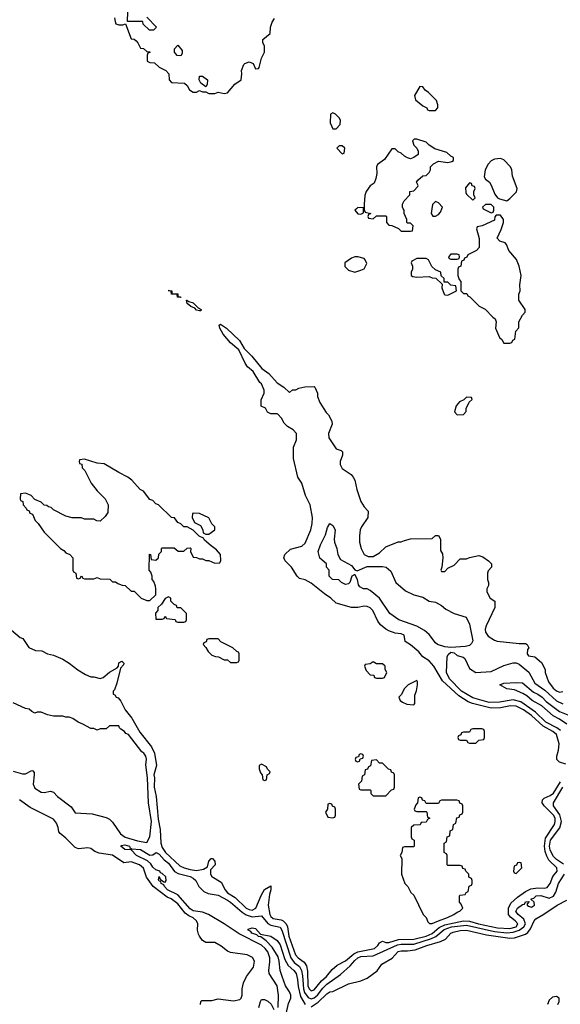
# Model space of a CAD drawing. Header units: inches. Extents: x 2671394 to 2765652, y 830470 to 955458.
# Tile 79 of 256: x 2695212 to 2698695, y 874871 to 881218. Entities that reach past the tile are written whole.
import ezdxf

# ---------------------------------------------------------------- set-up
doc = ezdxf.new("R2010")
doc.units = ezdxf.units.IN
doc.header["$MEASUREMENT"] = 0
doc.layers.add('C6897', color=7, linetype='Continuous')
doc.layers.add('C6898', color=7, linetype='Continuous')

msp = doc.modelspace()

# ---------------------------------------------------------------- linework, layer by layer
at = {"layer": 'C6897', "color": 2}
for points, elevation in [([(2697381.3, 880000), (2697371.3, 879990), (2697390, 879966), (2697410, 879964.7), (2697427.3, 879972.7), (2697426.2, 880000)], 18), ([(2697431.7, 880000), (2697432, 879992), (2697438, 879978), (2697474, 879970), (2697458, 879962), (2697454, 879950), (2697458, 879938), (2697490, 879934), (2697510, 879954), (2697570, 879954), (2697574, 879950), (2697574, 879910), (2697590, 879894), (2697610, 879892), (2697651.6, 879871.6), (2697670, 879854), (2697730, 879854), (2697742, 879858), (2697746, 879890), (2697730, 879906), (2697710, 879906), (2697706, 879910), (2697706, 879930), (2697688.4, 879968.4), (2697688, 879990), (2697683, 880000)], 18), ([(2697867.2, 880000), (2697862, 879970), (2697872.7, 879952.7), (2697890, 879952), (2697910, 879962), (2697923.1, 879976.9), (2697931.7, 880000)], 18), ([(2698197.3, 880000), (2698198, 879998), (2698250, 879974), (2698262, 879978), (2698266, 879990), (2698266, 880000)], 18), ([(2698730, 876419.3), (2698690, 876432.7), (2698672.7, 876450), (2698671.8, 876470), (2698683, 876510), (2698686.3, 876550), (2698669.6, 876610), (2698647.3, 876630), (2698583.9, 876663.9), (2698510, 876733.1), (2698456.9, 876770), (2698410, 876791.9), (2698374.1, 876794.1), (2698310, 876782.8), (2698250, 876780.7), (2698129.8, 876809.8), (2698101, 876821), (2698040.3, 876860.3), (2697936.6, 876956.6), (2697879.5, 877050), (2697850, 877086), (2697809.2, 877110), (2697782.5, 877142.5), (2697730, 877189.2), (2697695.3, 877210), (2697688, 877250), (2697670, 877259), (2697630, 877264), (2697590, 877279.3), (2697569.6, 877289.6), (2697537.2, 877317.2), (2697520.1, 877340.1), (2697486, 877410), (2697470, 877426), (2697450, 877436.2), (2697430, 877437), (2697390, 877429.3), (2697349.5, 877429.5), (2697250, 877457.2), (2697216, 877490), (2697176.1, 877516.1), (2697090, 877586.6), (2697050, 877606.6), (2697015.5, 877615.5), (2696999, 877630), (2696962, 877690), (2696922, 877730), (2696914, 877750), (2696919, 877770), (2696955.6, 877804.4), (2697030, 877824.9), (2697050, 877842.8), (2697086.6, 877930), (2697097, 877970), (2697098, 878010), (2697084, 878090), (2697054, 878150), (2697028.7, 878230), (2697004, 878270), (2696975.3, 878390), (2696976.4, 878463.6), (2696995.3, 878510), (2696995.3, 878550), (2696974.6, 878574.6), (2696936.4, 878596.4), (2696916.4, 878616.4), (2696898, 878650), (2696874.6, 878674.6), (2696870, 878678), (2696830, 878678), (2696808.9, 878688.9), (2696794.6, 878714.6), (2696767.3, 878727.3), (2696767.3, 878767.3), (2696786, 878810), (2696786, 878830), (2696768.7, 878870), (2696758.6, 878878.6), (2696715.3, 878950), (2696680.2, 878980.2), (2696663.7, 879003.7), (2696624, 879090), (2696570, 879136), (2696522.7, 879190), (2696501.2, 879230), (2696498, 879250), (2696505.2, 879254.8), (2696544, 879230), (2696627.3, 879150), (2696658.8, 879098.8), (2696707.7, 879050), (2696771, 878970), (2696816.7, 878936.7), (2696870, 878878), (2696914, 878850), (2696950, 878814), (2696970, 878832), (2696990, 878832), (2697010, 878842), (2697048.9, 878851.1), (2697110, 878854), (2697114, 878850), (2697131.3, 878810), (2697131.3, 878790), (2697144.7, 878750), (2697186.4, 878686.4), (2697202, 878670), (2697222, 878630), (2697224.7, 878610), (2697201, 878550), (2697203.5, 878523.5), (2697250, 878452), (2697282, 878442), (2697291.6, 878431.6), (2697291.3, 878410), (2697276, 878370), (2697276, 878350), (2697290, 878324.7), (2697347.1, 878287.1), (2697361, 878270), (2697370.7, 878250.7), (2697384, 878190), (2697410, 878112), (2697430, 878078), (2697456, 878050), (2697454.8, 878010), (2697414.8, 877950), (2697406, 877930), (2697401, 877890), (2697400.7, 877850), (2697410.8, 877810), (2697431, 877770), (2697457.5, 877757.5), (2697490, 877758), (2697530, 877782), (2697570, 877821), (2697650, 877852), (2697670, 877852), (2697690, 877862), (2697730, 877872), (2697870, 877874), (2697890, 877894), (2697910, 877894), (2697922, 877870), (2697923.6, 877796.4), (2697934.8, 877774.8), (2697938, 877750), (2697932, 877688), (2697924.7, 877670), (2697930, 877662), (2697950, 877662), (2697970, 877682), (2698010, 877702), (2698050, 877742), (2698090, 877742), (2698110, 877751.3), (2698170, 877764.7), (2698195.3, 877755.3), (2698232, 877730), (2698250.9, 877710.9), (2698252, 877690), (2698230, 877666), (2698226, 877650), (2698224.7, 877610), (2698232, 877590), (2698232, 877570), (2698222, 877550), (2698222, 877530), (2698242, 877490), (2698272, 877470), (2698272, 877430), (2698218, 877310), (2698211.3, 877290), (2698212, 877270), (2698230, 877244.7), (2698270, 877218), (2698287.3, 877212.7), (2698430, 877196), (2698470, 877198), (2698482, 877190), (2698492, 877170), (2698482.8, 877157.2), (2698481, 877130), (2698490, 877118), (2698530, 877112), (2698573.7, 877073.7), (2698598, 877030), (2698598, 877010), (2698618.8, 876950), (2698647.7, 876910), (2698670, 876890.8), (2698690, 876882.8), (2698710, 876886.8)], 14), ([(2695031.3, 877390), (2695216, 877236), (2695231.3, 877230), (2695271.6, 877171.6), (2695312.7, 877152.7), (2695354, 877150), (2695390, 877131.3), (2695430, 877121), (2695490, 877096), (2695530, 877071), (2695586.4, 877026.4), (2695636.9, 876996.9), (2695670, 876982), (2695690, 876982), (2695730, 876972), (2695750, 876978), (2695790, 877011.3), (2695840.4, 877039.6), (2695848.7, 877051.3), (2695850, 877071.3), (2695870, 877082), (2695876.9, 877076.9), (2695882, 877070), (2695879.6, 877060.4), (2695862, 877038), (2695838, 876942), (2695822, 876898), (2695814, 876890), (2695814, 876870), (2695825.4, 876865.4), (2695834, 876850), (2695847.1, 876847.1), (2695864.5, 876824.5), (2695890.7, 876770), (2695935.4, 876715.4), (2695985.7, 876625.7), (2696061.7, 876530), (2696080.3, 876490), (2696093.1, 876410), (2696076.3, 876350), (2696080.7, 876330), (2696078.4, 876270), (2696091.7, 876210), (2696104.9, 876064.9), (2696116.9, 875996.9), (2696120.7, 875910), (2696130, 875881.6), (2696150.4, 875850), (2696244.4, 875764.4), (2696270.8, 875750), (2696310, 875739.6), (2696350, 875732.7), (2696397, 875743), (2696422, 875758), (2696430, 875794), (2696446, 875810), (2696454, 875810), (2696470, 875794), (2696471.3, 875770), (2696442, 875738), (2696442, 875710), (2696450, 875694), (2696510, 875658), (2696534.8, 875610), (2696550.8, 875590), (2696599.2, 875559.2), (2696670, 875490.4), (2696690, 875482.3), (2696710, 875478.7), (2696733.6, 875490), (2696768, 875572), (2696790, 875611.3), (2696830, 875634), (2696830.8, 875610), (2696821.4, 875578.6), (2696812.7, 875510), (2696824, 875450), (2696830, 875436.3), (2696843.8, 875423.8), (2696895.3, 875415.3), (2696910, 875408.9), (2696929.3, 875389.3), (2696936.9, 875370), (2696946.5, 875310), (2696989.1, 875190), (2697006.7, 875170), (2697043.7, 875143.7), (2697059.2, 875119.2), (2697065.3, 875085.3), (2697067.7, 874990), (2697076.4, 874970), (2697090, 874958.7), (2697110, 874964.2), (2697157.1, 875022.9), (2697187.6, 875050), (2697225, 875095), (2697257.6, 875122.4), (2697310, 875150.3), (2697364.5, 875195.5), (2697390, 875209.3), (2697497, 875230), (2697518.7, 875250), (2697530, 875267.7), (2697550, 875278.8), (2697570.3, 875270.3), (2697590, 875270.3), (2697651.4, 875288.6), (2697750, 875290.2), (2697830, 875311.1), (2697870, 875327), (2697914.6, 875365.4), (2697950, 875383.5), (2698070, 875409.4), (2698110, 875407.2), (2698167.3, 875390), (2698290, 875363.7), (2698370, 875360.6), (2698409.4, 875370), (2698421.3, 875390), (2698403.6, 875410), (2698372.9, 875432.9), (2698360.4, 875450), (2698359.8, 875490), (2698376.8, 875523.2), (2698418.2, 875561.8), (2698470, 875598.3), (2698504.2, 875615.8), (2698550, 875622.4), (2698590, 875618.9), (2698610, 875624.9), (2698629.6, 875650), (2698646, 875694), (2698673.3, 875730), (2698671.6, 875750), (2698621, 875801), (2698606.9, 875826.9), (2698596.6, 875856.6), (2698592.4, 875890), (2698598.2, 875941.8), (2698656.3, 876030), (2698662.4, 876050), (2698660.5, 876070), (2698650, 876091.2), (2698589.6, 876150), (2698578.7, 876170), (2698579.5, 876190), (2698590, 876200.5), (2698630, 876217.6), (2698650, 876233), (2698694.9, 876305.1)], 14), ([(2698695.6, 876635.6), (2698672.9, 876652.9), (2698602.3, 876690), (2698535, 876755), (2698440.2, 876820.2), (2698390, 876833.8), (2698302.2, 876817.8), (2698236, 876816), (2698130, 876845.8), (2698057.4, 876890), (2697981.7, 876970), (2697961.5, 877010), (2697964.7, 877110), (2697973, 877127), (2697990, 877140.7), (2698010, 877136.3), (2698030, 877119.5), (2698068.1, 877108.1), (2698079.9, 877099.9), (2698110, 877034.8), (2698150.4, 877010.4), (2698250, 877016.5), (2698330, 877054.9), (2698390, 877072.7), (2698410, 877072.4), (2698430, 877063.7), (2698491.8, 877011.8), (2698530, 876941.7), (2698595.6, 876895.6), (2698670, 876827.9), (2698710, 876807.7)], 10), ([(2698735.9, 876675.9), (2698690, 876709.2), (2698648.7, 876730), (2698575.6, 876795.6), (2698513.2, 876830), (2698479.7, 876859.7), (2698453.6, 876873.6), (2698398.6, 876898.6), (2698350, 876905.2), (2698306, 876930), (2698330, 876942), (2698410, 876946), (2698450, 876942.8), (2698522.9, 876882.9), (2698550.7, 876870), (2698577.3, 876850), (2698603.4, 876823.4), (2698690, 876758), (2698752.8, 876732.8)], 6), ([(2695170, 876374), (2695230, 876357.3), (2695250, 876357.3), (2695290, 876378), (2695296, 876376), (2695304.7, 876364.7), (2695306, 876350), (2695299.3, 876290), (2695310, 876264), (2695350, 876239.1), (2695370, 876237.3), (2695410, 876246), (2695430, 876238), (2695454.8, 876210), (2695543.4, 876143.4), (2695570, 876104.9), (2695678, 876098), (2695770, 876076), (2695790, 876064.7), (2695810, 876044.7), (2695860.7, 875970), (2695891.3, 875948.7), (2695970, 875925.3), (2696030, 875914), (2696050, 875951), (2696060.4, 876050), (2696041.7, 876170), (2696035.1, 876330), (2696024.7, 876415.3), (2696028.4, 876451.6), (2696024, 876470), (2696012.3, 876490), (2695998.6, 876498.6), (2695912.7, 876610), (2695896.5, 876616.5), (2695888, 876630), (2695864, 876644), (2695854, 876654), (2695850, 876666), (2695790, 876666), (2695770, 876646), (2695730, 876646), (2695710, 876638), (2695690, 876648), (2695670, 876648), (2695618, 876678), (2695589.1, 876689.1), (2695553.6, 876713.6), (2695530, 876722), (2695510, 876722), (2695490, 876728.7), (2695430, 876728), (2695390, 876738), (2695350, 876755.3), (2695324.7, 876755.3), (2695310, 876748), (2695290, 876758), (2695274, 876774), (2695250, 876778), (2695170, 876815.3)], 14), ([(2698715.3, 875775.3), (2698670, 875804.5), (2698650, 875824.4), (2698630, 875864.5), (2698625.2, 875890), (2698631.9, 875930), (2698691.1, 876008.9), (2698701.4, 876050), (2698691.6, 876091.6), (2698651.1, 876150), (2698651.1, 876170), (2698711.4, 876270)], 10), ([(2696377.2, 874870), (2696378, 874890), (2696384.7, 874895.3), (2696450, 874896), (2696490, 874906), (2696590, 874894), (2696630, 874901), (2696639, 874910), (2696645.2, 874930), (2696645.2, 874970), (2696653.2, 875010), (2696673.2, 875050), (2696719, 875110), (2696724, 875150), (2696711.8, 875171.8), (2696678, 875190), (2696570, 875205.2), (2696550, 875213.2), (2696510, 875245.2), (2696470, 875269), (2696410, 875268.7), (2696390, 875282), (2696369.5, 875309.5), (2696364.1, 875324.1), (2696358, 875350), (2696358.7, 875390), (2696351.6, 875410), (2696330, 875428.3), (2696301.6, 875441.6), (2696278.9, 875458.9), (2696230, 875518), (2696187, 875550), (2696162.2, 875562.2), (2696071.3, 875630), (2696029.4, 875690), (2696010, 875749), (2695982.7, 875770), (2695930, 875789.4), (2695882.9, 875782.9), (2695810, 875831.6), (2695724.5, 875844.5), (2695696.2, 875856.2), (2695670, 875876), (2695650, 875879.5), (2695590, 875872.3), (2695570, 875882.7), (2695510, 875942.7), (2695471.7, 875971.7), (2695463.6, 875983.6), (2695460.7, 876010), (2695450, 876039), (2695430, 876063.7), (2695279.7, 876139.7), (2695210, 876189.5)], 14), ([(2696878, 874850), (2696879, 874930), (2696869.6, 874990), (2696819.6, 875070), (2696816.9, 875090), (2696824.1, 875144.1), (2696822.9, 875170), (2696809.6, 875210), (2696792.8, 875230), (2696770, 875251.9), (2696625.6, 875325.6), (2696529.6, 875390), (2696427.3, 875450), (2696390, 875464.8), (2696330, 875473.6), (2696310, 875486), (2696230, 875575.8), (2696165.1, 875610), (2696143.7, 875630), (2696140.4, 875640.4), (2696124, 875650), (2696122, 875662), (2696110, 875664), (2696106.3, 875673.7), (2696110, 875694), (2696116.9, 875676.9), (2696141, 875661), (2696150, 875658), (2696154.5, 875670), (2696152.4, 875692.4), (2696130, 875714), (2696118, 875718), (2696114, 875730), (2696090, 875737.2), (2696070, 875755.1), (2696057, 875777), (2696034.9, 875794.9), (2695963.6, 875830), (2695930, 875866), (2695889, 875870), (2695864, 875890), (2695865.2, 875894.8), (2695890, 875899.3), (2695918.8, 875890), (2695921.4, 875881.4), (2695933.2, 875873.2), (2695990, 875868.4), (2696050, 875832.4), (2696070, 875834), (2696090.8, 875850), (2696110, 875839.3), (2696142.8, 875802.8), (2696170, 875781.1), (2696210, 875726.4), (2696233.7, 875713.7), (2696310, 875694.9), (2696330, 875684.4), (2696346, 875670), (2696366, 875630), (2696397.2, 875597.2), (2696425.7, 875585.7), (2696490, 875573.8), (2696550, 875541.8), (2696570.3, 875530), (2696644.5, 875464.5), (2696670, 875448.1), (2696710, 875435.6), (2696770, 875442), (2696811, 875391), (2696830, 875381.3), (2696890, 875368.4), (2696901.5, 875350), (2696958.4, 875170), (2696980.3, 875140.3), (2697013.7, 875113.7), (2697027.5, 875090), (2697034.6, 875054.6), (2697039.4, 874970), (2697046.9, 874946.9), (2697070, 874914.3), (2697090, 874905.5), (2697110, 874912.4), (2697129.8, 874930), (2697163.9, 874976.1), (2697190, 875001.3), (2697277.7, 875062.3), (2697340.3, 875119.7), (2697370, 875153.8), (2697390, 875171.2), (2697410, 875179.2), (2697490, 875183.2), (2697645.7, 875254.3), (2697670, 875258.6), (2697750, 875259.4), (2697865.2, 875294.8), (2697892.2, 875307.8), (2697946.9, 875353.1), (2697993.2, 875370), (2698090, 875381.9), (2698270, 875340.4), (2698350, 875332.6), (2698390, 875335.9), (2698429.7, 875350), (2698460.3, 875370), (2698470.8, 875390.8), (2698460.6, 875420.6), (2698423.7, 875450), (2698408.6, 875468.6), (2698419.3, 875490), (2698450, 875514), (2698463.1, 875516.9), (2698471.3, 875531.3), (2698494, 875534), (2698482, 875518), (2698482, 875510), (2698490, 875504.7), (2698510, 875498), (2698528, 875510), (2698526, 875530), (2698506, 875546), (2698506, 875550), (2698524.7, 875555.3), (2698538, 875570), (2698570, 875571.7), (2698623.7, 875556.3), (2698650, 875567.7), (2698666.5, 875593.5), (2698683, 875650), (2698721.5, 875710)], 10), ([(2697090, 874854.9), (2697135, 874885), (2697190, 874939.1), (2697210, 874950.6), (2697230, 874953.4), (2697330, 875003.8), (2697410, 875021.3), (2697450, 875039.3), (2697513.9, 875086.1), (2697545.2, 875130), (2697611.5, 875168.5), (2697650, 875210.4), (2697670, 875215.8), (2697710, 875214.9), (2697758.8, 875221.2), (2697834, 875250), (2697923.1, 875276.9), (2697954, 875290), (2697989.4, 875330), (2698004.7, 875335.3), (2698050, 875346.3), (2698090, 875348.8), (2698218.9, 875318.9), (2698370, 875298.3), (2698399.4, 875300.6), (2698470, 875324), (2698485.4, 875334.6), (2698502.7, 875357.3), (2698526, 875410), (2698537.1, 875422.9), (2698588.5, 875451.5), (2698675.1, 875510), (2698737.3, 875542.7)], 6), ([(2696928.5, 874810), (2696943.3, 874876.7), (2696958, 874910), (2696957.6, 874930), (2696951.1, 874951.1), (2696925.1, 874990), (2696902, 875050), (2696889.6, 875089.6), (2696883.5, 875150), (2696876.2, 875176.2), (2696838.3, 875238.3), (2696800.5, 875280.5), (2696766.2, 875306.2), (2696750, 875307.3), (2696738.7, 875318.7), (2696707.3, 875330), (2696700.7, 875340.7), (2696684, 875350), (2696684.7, 875355.3), (2696710, 875364), (2696730, 875358.8), (2696764, 875324), (2696830, 875310.7), (2696870, 875282), (2696890, 875254), (2696920.4, 875160.4), (2696941.2, 875121.2), (2696977.1, 875090), (2696992.9, 875070), (2697002.3, 875030), (2697005.7, 874985.7), (2697021.2, 874921.2), (2697050.2, 874870.2)], 6), ([(2698678, 874870), (2698688, 874890), (2698688, 874910), (2698670, 874922), (2698643.5, 874916.5), (2698622, 874898), (2698612, 874870)], 6), ([(2696752.3, 874850), (2696762.7, 874890), (2696770, 874901), (2696790, 874901), (2696810.9, 874890.9), (2696831, 874871), (2696850, 874838)], 10)]:
    msp.add_lwpolyline(points, dxfattribs=dict(at, elevation=elevation))
for points, elevation in [([(2698310, 879958), (2698282, 879958), (2698272.7, 879947.3), (2698270, 879926), (2698191.6, 879888.4), (2698158, 879882), (2698154, 879870), (2698172.7, 879807.3), (2698172, 879750), (2698154, 879730), (2698098, 879702), (2698092, 879688), (2698078, 879682), (2698072.7, 879667.3), (2698058, 879662), (2698054, 879630), (2698038, 879622), (2698034, 879610), (2698034, 879570), (2698043.6, 879543.6), (2698054, 879530), (2698054, 879470), (2698070, 879454), (2698092.7, 879452.7), (2698098, 879438), (2698112.7, 879432.7), (2698171.6, 879371.6), (2698210, 879352), (2698259.6, 879299.6), (2698274, 879290), (2698282, 879270), (2698278, 879230), (2698302, 879170), (2698316.9, 879156.9), (2698330, 879134), (2698370, 879134), (2698382, 879138), (2698388, 879152), (2698402, 879158), (2698408, 879210), (2698427.3, 879232.7), (2698428, 879270), (2698450, 879314), (2698467.3, 879332.7), (2698468, 879350), (2698428, 879410), (2698428.4, 879448.4), (2698435.3, 879470), (2698434, 879510), (2698442.7, 879570), (2698429.4, 879630), (2698411.9, 879671.9), (2698362, 879730), (2698348, 879770), (2698339, 879779), (2698306, 879790), (2698288, 879810), (2698314.6, 879865.4), (2698328, 879910), (2698328, 879930)], 18), ([(2697390, 879688.7), (2697370, 879688.7), (2697350, 879682), (2697306, 879650), (2697306.4, 879626.4), (2697330, 879604.7), (2697370, 879591.3), (2697410, 879604.7), (2697430, 879612), (2697447.3, 879647.3), (2697438, 879670), (2697430, 879678)], 18), ([(2697830, 879678), (2697770, 879678), (2697738, 879662), (2697734, 879650), (2697742, 879630), (2697742, 879610), (2697734, 879590), (2697734, 879570), (2697743.6, 879563.6), (2697770, 879558), (2697850, 879562), (2697870, 879554), (2697892.7, 879552.7), (2697934, 879514), (2697932, 879490), (2697946, 879450), (2697950, 879444.7), (2697970, 879442), (2698026, 879470), (2698022, 879502), (2697990, 879506), (2697970, 879526), (2697946, 879526), (2697946, 879550), (2697927.3, 879567.3), (2697926, 879590), (2697890, 879606), (2697868, 879628), (2697846, 879670)], 18), ([(2698030, 879706), (2697990, 879706), (2697974, 879690), (2697978, 879678), (2697990, 879674), (2698030, 879674), (2698042, 879678), (2698046, 879690), (2698042, 879702)], 18), ([(2696231.6, 879431.6), (2696248.4, 879431.6), (2696250, 879428), (2696228.7, 879430), (2696227.3, 879447.3), (2696190, 879449.2), (2696188.4, 879468.4), (2696168.4, 879471.6), (2696191.3, 879470), (2696192.7, 879452.7), (2696230, 879450.7)], 14), ([(2696370, 879342), (2696350, 879346.6), (2696339.5, 879359.5), (2696315.3, 879370), (2696290, 879389.2), (2696286, 879410), (2696289.1, 879410.9), (2696301, 879401), (2696330, 879393.4), (2696360.7, 879360.7), (2696382, 879350), (2696378, 879342)], 14), ([(2698090, 878786), (2698072.7, 878767.3), (2698045.4, 878754.6), (2698024.7, 878730), (2698012, 878690), (2698030, 878672), (2698070, 878674), (2698087.3, 878692.7), (2698088.4, 878711.6), (2698107.3, 878752.7), (2698126, 878770), (2698122, 878782)], 18), ([(2695630, 878386), (2695598, 878382), (2695594, 878370), (2695598, 878358), (2695612.7, 878352.7), (2695614, 878330), (2695631.6, 878311.6), (2695672, 878230), (2695710, 878182), (2695762, 878130), (2695782, 878090), (2695779.6, 878040.4), (2695763.6, 878016.4), (2695730, 877986), (2695708.4, 877988.4), (2695690, 877998), (2695630, 877998), (2695610, 878008), (2695550, 878008), (2695510, 878018), (2695430, 878058), (2695413.6, 878073.6), (2695398, 878078), (2695387.3, 878087.3), (2695370, 878088), (2695350, 878108), (2695310, 878126), (2695286, 878150), (2695270, 878158), (2695250, 878166), (2695218, 878162), (2695214, 878130), (2695218, 878118), (2695231.6, 878111.6), (2695234, 878090), (2695254, 878070), (2695258, 878058), (2695272.7, 878052.7), (2695278, 878038), (2695294, 878030), (2695312, 877990), (2695331.1, 877971.1), (2695370, 877914), (2695474, 877810), (2695496.9, 877796.9), (2695510, 877782), (2695534, 877770), (2695554, 877750), (2695554, 877670), (2695558, 877658), (2695574, 877650), (2695578, 877618), (2695590, 877614), (2695602, 877618), (2695610, 877634), (2695618, 877618), (2695630, 877614), (2695690, 877614), (2695710, 877622), (2695730, 877614), (2695791.6, 877611.6), (2695810, 877594), (2695830, 877594), (2695843.6, 877583.6), (2695872.7, 877572.7), (2695891.6, 877571.6), (2695930, 877534), (2695950, 877534), (2695994, 877490), (2696030, 877474), (2696050, 877474), (2696088, 877510), (2696088, 877550), (2696087.3, 877567.3), (2696076.4, 877596.4), (2696066, 877610), (2696066, 877630), (2696056.4, 877656.4), (2696046, 877670), (2696047.3, 877772.7), (2696054, 877770), (2696058, 877738), (2696090, 877734), (2696106, 877750), (2696107.3, 877772.7), (2696126, 877790), (2696126, 877810), (2696130, 877814), (2696207.3, 877812.7), (2696232.7, 877792.7), (2696250, 877792), (2696270, 877792), (2696290, 877812), (2696310, 877814), (2696314, 877810), (2696312, 877790), (2696330, 877754), (2696350, 877752), (2696370, 877742), (2696390, 877742), (2696410, 877732), (2696430, 877732), (2696470, 877714), (2696502, 877718), (2696507.3, 877732.7), (2696506, 877770), (2696480.4, 877800.4), (2696445.6, 877825.6), (2696403.1, 877863.1), (2696395.3, 877875.3), (2696368.9, 877888.9), (2696328.4, 877928.4), (2696290, 877948.7), (2696269.2, 877949.2), (2696250, 877968), (2696230, 877978), (2696210, 878006), (2696188.9, 878008.9), (2696106, 878090), (2696090, 878098), (2696070, 878118), (2696050, 878126), (2696010, 878178), (2695988.9, 878188.9), (2695935.3, 878250), (2695908, 878270), (2695850, 878299), (2695755.5, 878355.5), (2695710, 878359)], 18), ([(2696330, 878038), (2696325.4, 878034.6), (2696322, 878010), (2696338, 877978), (2696376.9, 877956.9), (2696392, 877930), (2696394, 877910), (2696410, 877902), (2696430, 877902), (2696468, 877930), (2696468, 877950), (2696449.1, 877969.1), (2696430, 878006), (2696370, 878035.3)], 18), ([(2697385.4, 877665.4), (2697450, 877693.7), (2697550, 877694), (2697572, 877690), (2697603.5, 877663.5), (2697636, 877590), (2697697.5, 877537.5), (2697750, 877510.8), (2697810, 877496), (2697850, 877470.8), (2697890, 877462.8), (2697930, 877441), (2697957.6, 877417.6), (2698010, 877390.4), (2698087.1, 877367.1), (2698110, 877322), (2698130, 877214), (2698123.4, 877196.6), (2698110, 877185.1), (2698083.4, 877176.6), (2697990, 877171.2), (2697950, 877175.8), (2697904, 877190), (2697890, 877201.2), (2697850, 877256), (2697820.1, 877280.1), (2697770, 877309.4), (2697655.3, 877350), (2697597.2, 877390), (2697529.7, 877489.7), (2697470, 877539), (2697450, 877549), (2697426, 877550), (2697403.1, 877563.1), (2697395.3, 877575.3), (2697388.7, 877610), (2697370, 877642), (2697352, 877630), (2697338, 877590), (2697330, 877582), (2697310, 877578), (2697286, 877590), (2697267.3, 877607.3), (2697226, 877610), (2697206, 877630), (2697206, 877670), (2697188.4, 877688.4), (2697188, 877710), (2697146, 877746), (2697134, 877790), (2697150, 877834), (2697182, 877898), (2697194.5, 877945.5), (2697210, 877971.3), (2697230, 877958), (2697244, 877930), (2697237.3, 877870), (2697240.7, 877850), (2697254.9, 877810), (2697261.6, 877770), (2697278.7, 877738.7), (2697350, 877699.3), (2697370, 877670.8)], 10), ([(2696170, 877498), (2696150, 877488), (2696124.7, 877450), (2696102, 877430), (2696102, 877410), (2696087.5, 877392.5), (2696090, 877354), (2696130, 877354), (2696142, 877358), (2696150, 877374), (2696158, 877358), (2696212.7, 877352.7), (2696218, 877338), (2696230, 877334), (2696270, 877334), (2696282, 877338), (2696286, 877350), (2696286, 877390), (2696250, 877426), (2696227.3, 877427.3), (2696222, 877442), (2696207.3, 877447.3), (2696186, 877470), (2696186, 877490)], 18), ([(2696490, 877226), (2696430, 877226), (2696418, 877222), (2696412.7, 877207.3), (2696398, 877202), (2696394, 877190), (2696412, 877172), (2696425.4, 877145.4), (2696450, 877122), (2696472.7, 877112.7), (2696491.6, 877111.6), (2696530, 877092), (2696551.6, 877091.6), (2696570, 877074), (2696610, 877074), (2696622, 877078), (2696626, 877090), (2696626, 877130), (2696622, 877142), (2696610, 877146), (2696586, 877170), (2696508.4, 877208.4)], 18), ([(2697490, 877078), (2697470, 877066), (2697438, 877062), (2697434, 877050), (2697443.6, 877023.6), (2697470, 876994), (2697492.7, 876992.7), (2697498, 876978), (2697510, 876974), (2697550, 876974), (2697562, 876978), (2697578, 877010), (2697566, 877030), (2697566, 877050), (2697550, 877066), (2697510, 877066)], 18), ([(2697770, 876958), (2697714, 876930), (2697690, 876906), (2697670, 876866), (2697654, 876850), (2697662, 876830), (2697678, 876818), (2697705.4, 876805.4), (2697750, 876802), (2697758, 876810), (2697756.4, 876863.6), (2697767.3, 876892.7), (2697774, 876930), (2697775.3, 876950)], 18), ([(2698190, 876646), (2698130, 876646), (2698118, 876642), (2698110, 876626), (2698070, 876626), (2698058, 876622), (2698052.7, 876607.3), (2698038, 876602), (2698034, 876590), (2698038, 876578), (2698050, 876574), (2698090, 876574), (2698098, 876558), (2698110, 876554), (2698150, 876554), (2698170, 876574), (2698202, 876578), (2698206, 876590), (2698206, 876630), (2698202, 876642)], 18), ([(2697410, 876486), (2697398, 876482), (2697394, 876466), (2697378, 876462), (2697374, 876450), (2697378, 876438), (2697390, 876434), (2697402, 876438), (2697406, 876454), (2697422, 876458), (2697426, 876470), (2697422, 876482)], 18), ([(2697510, 876446), (2697478, 876442), (2697472.7, 876407.3), (2697458, 876402), (2697452.7, 876387.3), (2697438, 876382), (2697434, 876350), (2697418, 876342), (2697414, 876310), (2697394, 876290), (2697398, 876258), (2697410, 876254), (2697470, 876254), (2697474, 876250), (2697474, 876230), (2697490, 876214), (2697570, 876214), (2697607.3, 876252.7), (2697622, 876258), (2697626, 876270), (2697626, 876350), (2697622, 876362), (2697607.3, 876367.3), (2697602, 876382), (2697587.3, 876387.3), (2697550, 876426), (2697530, 876426)], 18), ([(2696770, 876418), (2696754, 876410), (2696754, 876390), (2696763.6, 876363.6), (2696774, 876350), (2696778, 876318), (2696790, 876314), (2696802, 876318), (2696806, 876350), (2696822, 876358), (2696826, 876370), (2696807.3, 876387.3), (2696802, 876402)], 18), ([(2697790, 876206), (2697778, 876202), (2697774, 876170), (2697763.6, 876156.4), (2697754, 876130), (2697758, 876118), (2697770, 876114), (2697830, 876114), (2697834, 876110), (2697838, 876078), (2697854, 876070), (2697838, 876062), (2697830, 876046), (2697798, 876042), (2697792.7, 876027.3), (2697750, 876026), (2697734, 876010), (2697734, 875950), (2697738, 875938), (2697754, 875930), (2697754, 875890), (2697750, 875886), (2697690, 875886), (2697678, 875882), (2697674, 875850), (2697662, 875830), (2697674, 875810), (2697672, 875710), (2697692, 875650), (2697712, 875630), (2697731.6, 875591.6), (2697750, 875574), (2697812, 875450), (2697830.9, 875430.9), (2697842, 875402), (2697851.3, 875391.3), (2697870, 875391), (2697910, 875408.8), (2697968.7, 875430), (2698008.7, 875450), (2698030, 875466), (2698048.4, 875471.6), (2698066, 875490), (2698056.4, 875516.4), (2698046, 875530), (2698046, 875570), (2698050, 875574), (2698082, 875578), (2698087.3, 875592.7), (2698102, 875598), (2698107.3, 875632.7), (2698122, 875638), (2698126, 875650), (2698126, 875670), (2698122, 875682), (2698106, 875690), (2698106, 875710), (2698086, 875730), (2698082, 875742), (2698067.3, 875747.3), (2698062, 875762), (2698050, 875766), (2697970, 875766), (2697966, 875770), (2697966, 875830), (2697962, 875842), (2697946, 875850), (2697946, 875910), (2697962, 875918), (2697966, 875950), (2697982, 875958), (2697986, 875990), (2698002, 875998), (2698006, 876030), (2698022, 876038), (2698027.3, 876072.7), (2698042, 876078), (2698048, 876092), (2698062, 876098), (2698066, 876110), (2698066, 876150), (2698062, 876162), (2698048, 876168), (2698042, 876182), (2698027.3, 876187.3), (2697930, 876186), (2697918, 876182), (2697910, 876166), (2697830, 876166), (2697822, 876182), (2697807.3, 876187.3), (2697802, 876202)], 18), ([(2697210, 876166), (2697198, 876162), (2697194, 876130), (2697182, 876110), (2697198, 876078), (2697230, 876074), (2697242, 876078), (2697246, 876090), (2697246, 876130), (2697242, 876142), (2697227.3, 876147.3), (2697222, 876162)], 18), ([(2698430, 875786), (2698418, 875782), (2698412.7, 875767.3), (2698398, 875762), (2698394, 875730), (2698398, 875718), (2698410, 875714), (2698446, 875750), (2698442, 875782)], 18)]:
    msp.add_lwpolyline(points, close=True, dxfattribs=dict(at, elevation=elevation))
at = {"layer": 'C6898', "color": 2, "elevation": 18}
for points in [[(2696030, 881234), (2696094, 881170), (2696074, 881150), (2696048, 881150), (2696008, 881190), (2696006, 881206), (2695907.3, 881207.3), (2695908, 881268)], [(2695822.8, 881230), (2695826, 881206), (2695831.3, 881191.3), (2695850, 881186), (2695875.3, 881184.7), (2695892.7, 881192.7), (2695930, 881094), (2695950, 881092), (2695962, 881082), (2695974, 881070), (2695990, 881034), (2696010, 881032), (2696030, 881014), (2696051.1, 881011.1), (2696050, 881006), (2696038, 881002), (2696034, 880990), (2696034, 880950), (2696050, 880942), (2696079.6, 880939.6), (2696111.3, 880911.3), (2696154, 880890), (2696172, 880870), (2696174, 880830), (2696190, 880814), (2696274, 880810), (2696290, 880794), (2696305.4, 880765.4), (2696330, 880752), (2696350, 880752), (2696370, 880762), (2696390, 880754), (2696410, 880754), (2696430, 880742), (2696470, 880742), (2696490, 880752), (2696530, 880742), (2696550, 880746), (2696598, 880802), (2696638, 880830), (2696644, 880870), (2696641.2, 880890), (2696656, 880930), (2696663, 880937), (2696690, 880947.3), (2696715.9, 880935.9), (2696730, 880902), (2696750, 880904.7), (2696755.3, 880910), (2696769.2, 880970.8), (2696788.7, 881010), (2696788, 881050), (2696778, 881070), (2696778, 881090), (2696826, 881130), (2696828, 881170), (2696838, 881202), (2696853.2, 881226.8)], [(2697683, 880000), (2697678, 880010), (2697678, 880030), (2697688, 880050), (2697726, 880090), (2697726, 880110), (2697750, 880114), (2697776.4, 880143.6), (2697778, 880150), (2697768, 880170), (2697776.4, 880183.6), (2697808.4, 880211.6), (2697830, 880214), (2697850, 880234), (2697858, 880250), (2697858, 880270), (2697878, 880290), (2697910, 880306), (2697970, 880298), (2697996.4, 880303.6), (2698006, 880310), (2698006, 880330), (2697990, 880338), (2697963.1, 880363.1), (2697885.6, 880385.6), (2697848.9, 880408.9), (2697830, 880428), (2697770, 880448), (2697752.7, 880447.3), (2697742, 880438), (2697752, 880410), (2697771, 880391), (2697778, 880370), (2697778, 880350), (2697750.9, 880329.1), (2697730, 880322), (2697710, 880328), (2697690, 880338), (2697670, 880358), (2697650, 880366), (2697630, 880386), (2697610, 880386), (2697562, 880318), (2697516, 880284), (2697511, 880270), (2697513.7, 880226.3), (2697506.4, 880193.6), (2697494.8, 880165.2), (2697470, 880148), (2697444.7, 880110), (2697436, 880084), (2697430.8, 880030), (2697431.7, 880000)], [(2697426.2, 880000), (2697426, 880006), (2697390, 880008.7), (2697381.3, 880000)], [(2697931.7, 880000), (2697935.3, 880010), (2697910, 880038), (2697890, 880046), (2697872, 880028), (2697867.2, 880000)], [(2698266, 880000), (2698266, 880010), (2698250, 880026), (2698212.7, 880027.3), (2698194, 880010), (2698197.3, 880000)]]:
    msp.add_lwpolyline(points, dxfattribs=at)
for points in [[(2696250, 880986), (2696227.3, 880987.3), (2696208.9, 881008.9), (2696208.7, 881031.3), (2696230, 881054), (2696259.6, 881019.6), (2696259.6, 881000.4)], [(2696410, 880786), (2696378, 880810), (2696368.7, 880830), (2696370, 880854), (2696390, 880854), (2696422, 880830), (2696419.6, 880800.4)], [(2697790, 880788), (2697756, 880730), (2697762, 880702), (2697810, 880662), (2697834, 880650), (2697838, 880638), (2697850, 880634), (2697890, 880634), (2697906, 880650), (2697906, 880670), (2697896.4, 880696.4), (2697846, 880750), (2697823.1, 880763.1), (2697810, 880786)], [(2697230, 880618), (2697214, 880610), (2697212.7, 880552.7), (2697230, 880514), (2697250, 880514), (2697276.4, 880543.6), (2697278, 880570), (2697270, 880586), (2697246, 880610)], [(2697290, 880406), (2697270, 880406), (2697254, 880390), (2697290, 880354), (2697302, 880358), (2697306, 880390)], [(2698310, 880324), (2698270, 880319), (2698250, 880308.7), (2698230, 880288), (2698211, 880250), (2698204.7, 880204.7), (2698212, 880190), (2698238, 880170), (2698250, 880152), (2698273.7, 880093.7), (2698290.7, 880070.7), (2698302.8, 880062.8), (2698350, 880051.3), (2698370, 880064.7), (2698411.9, 880108.1), (2698416, 880130), (2698386, 880210), (2698382.7, 880250), (2698373.2, 880270), (2698330, 880315.3)], [(2698110, 880166), (2698084.7, 880135.3), (2698085.4, 880105.4), (2698090, 880094), (2698130, 880054), (2698146, 880070), (2698138, 880090), (2698138, 880110), (2698146, 880130), (2698142, 880142), (2698127.3, 880147.3), (2698122, 880162)]]:
    msp.add_lwpolyline(points, close=True, dxfattribs=at)

doc.saveas('drawing.dxf')
